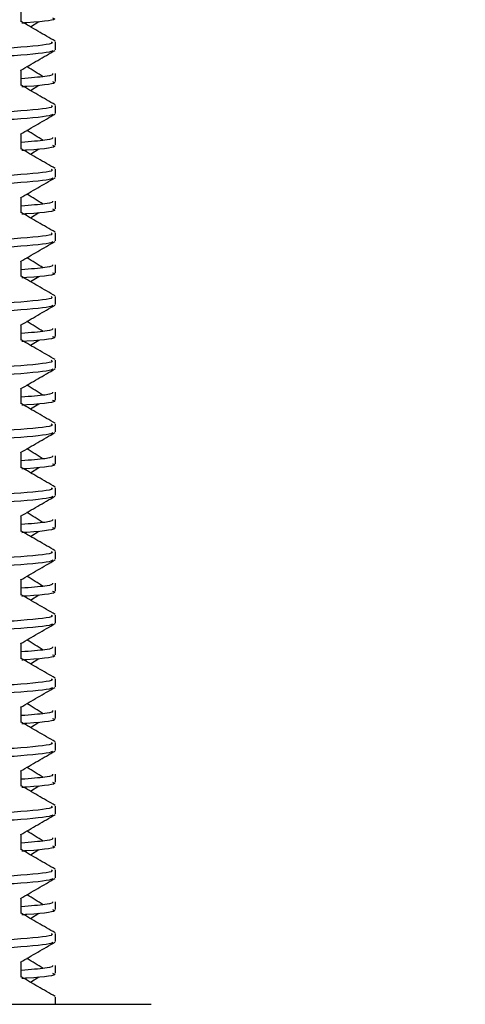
# Model space of a CAD drawing. Header units: millimetres. Extents: x 0 to 420, y 0 to 297.
# Tile 53 of 77: x 321.3 to 322.7, y 173.6 to 176.7. Entities that reach past the tile are written whole.
import ezdxf

# ---------------------------------------------------------------- set-up
doc = ezdxf.new("R2010")
doc.units = ezdxf.units.MM
doc.layers.add('QUOTE', color=174, linetype='Continuous')
doc.styles.add('SLDTEXTSTYLE3', font='TXT', dxfattribs={"width": 0.75})
doc.dimstyles.new('SLDDIMSTYLE0', dxfattribs={"dimtxt": 3, "dimasz": 3, "dimexe": 0, "dimexo": 0.0625, "dimgap": 0.75, "dimtad": 1, "dimlfac": 9.979656, "dimrnd": 1e-09, "dimzin": 12, "dimdsep": 46, "dimtxsty": 'SLDTEXTSTYLE3', "dimsah": 1, "dimcen": 0.09, "dimadec": 0, "dimazin": 3, "dimtfac": 1, "dimtdec": 3, "dimtofl": 0, "dimtmove": 0, "dimatfit": 3, "dimfxl": 0, "dimfrac": 2, "dimtolj": 1, "dimtzin": 12, "dimarcsym": 0})

# ---------------------------------------------------------------- blocks, each defined once
blk = doc.blocks.new('_D_2')
at = {"layer": 'QUOTE'}
for p, q in [((315.4972, 258.8846), (340.7097, 258.8846)), ((338.7097, 168.7913), (338.7097, 258.8846)), ((328.58, 168.7913), (340.7097, 168.7913))]:
    blk.add_line(p, q, dxfattribs=at)
for points in [[(338.7097, 258.8846), (338.2097, 255.8846), (339.2097, 255.8846)], [(338.7097, 168.7913), (339.2097, 171.7913), (338.2097, 171.7913)]]:
    blk.add_solid(points, dxfattribs=at)
at = {"layer": 'QUOTE', "insert": (334.8425, 208.8504), "char_height": 3, "attachment_point": 1, "rotation": 90, "style": 'SLDTEXTSTYLE3'}
blk.add_mtext('899,1', dxfattribs=at)

msp = doc.modelspace()

# ---------------------------------------------------------------- linework, layer by layer
at = {"color": 7, "linetype": 'Continuous', "lineweight": 25}
for p, q in [((321.3049, 176.6924), (321.3049, 176.7412)), ((321.3338, 176.6767), (321.3606, 176.6931)), ((321.4133, 176.6045), (321.4133, 176.6295)), ((321.3049, 176.4919), (321.3049, 176.5408)), ((321.4133, 176.5043), (321.4133, 176.5293)), ((321.3338, 176.4763), (321.3606, 176.4927)), ((321.4133, 176.4041), (321.4133, 176.4291)), ((321.3049, 176.2915), (321.3049, 176.3404)), ((321.4133, 176.3039), (321.4133, 176.3289)), ((321.3338, 176.2759), (321.3606, 176.2923)), ((321.4133, 176.2037), (321.4133, 176.2287)), ((321.3049, 176.0911), (321.3049, 176.14)), ((321.4133, 176.1035), (321.4133, 176.1285)), ((321.3338, 176.0754), (321.3606, 176.0919)), ((321.4133, 176.0033), (321.4133, 176.0283)), ((321.3049, 175.8907), (321.3049, 175.9396)), ((321.4133, 175.9031), (321.4133, 175.9281)), ((321.3338, 175.875), (321.3606, 175.8915)), ((321.4133, 175.8029), (321.4133, 175.8279)), ((321.3049, 175.6903), (321.3049, 175.7392)), ((321.4133, 175.7027), (321.4133, 175.7277)), ((321.3338, 175.6746), (321.3606, 175.6911)), ((321.4133, 175.6025), (321.4133, 175.6275)), ((321.3049, 175.4899), (321.3049, 175.5388)), ((321.4133, 175.5023), (321.4133, 175.5273)), ((321.3338, 175.4742), (321.3606, 175.4906)), ((321.4133, 175.4021), (321.4133, 175.4271)), ((321.3049, 175.2895), (321.3049, 175.3384)), ((321.4133, 175.3019), (321.4133, 175.3269)), ((321.3338, 175.2738), (321.3606, 175.2902)), ((321.4133, 175.2017), (321.4133, 175.2266)), ((321.3049, 175.0891), (321.3049, 175.138)), ((321.4133, 175.1015), (321.4133, 175.1265)), ((321.3338, 175.0734), (321.3606, 175.0898)), ((321.4133, 175.0013), (321.4133, 175.0262)), ((321.3049, 174.8887), (321.3049, 174.9375)), ((321.4133, 174.9011), (321.4133, 174.9261)), ((321.3338, 174.873), (321.3606, 174.8894)), ((321.4133, 174.8008), (321.4133, 174.8258)), ((321.3049, 174.6883), (321.3049, 174.7371)), ((321.4133, 174.7007), (321.4133, 174.7257)), ((321.3338, 174.6726), (321.3606, 174.689)), ((321.4133, 174.6004), (321.4133, 174.6254)), ((321.3049, 174.4879), (321.3049, 174.5367)), ((321.4133, 174.5003), (321.4133, 174.5252)), ((321.3338, 174.4722), (321.3606, 174.4886)), ((321.4133, 174.4), (321.4133, 174.425)), ((321.3049, 174.2875), (321.3049, 174.3363)), ((321.4133, 174.2999), (321.4133, 174.3248)), ((321.3338, 174.2718), (321.3606, 174.2882)), ((321.4133, 174.1996), (321.4133, 174.2246)), ((321.3049, 174.0871), (321.3049, 174.1359)), ((321.4133, 174.0995), (321.4133, 174.1244)), ((321.3338, 174.0714), (321.3606, 174.0878)), ((321.4133, 173.9992), (321.4133, 174.0242)), ((321.3049, 173.8866), (321.3049, 173.9355)), ((321.4133, 173.899), (321.4133, 173.924)), ((321.3338, 173.871), (321.3606, 173.8874)), ((321.4133, 173.7988), (321.4133, 173.8238)), ((321.3049, 173.6862), (321.3049, 173.7351)), ((321.4133, 173.6986), (321.4133, 173.7236)), ((321.3338, 173.6706), (321.3606, 173.687)), ((321.4133, 173.6011), (321.4133, 173.6234)), ((320.7073, 173.6011), (321.714, 173.6011))]:
    msp.add_line(p, q, dxfattribs=at)
for points, knots in [([(321.4118, 176.6315), (321.3937, 176.642), (321.358, 176.6626), (321.3224, 176.6833), (321.3049, 176.6934)], [0, 0, 0, 0, 0.508368, 1, 1, 1, 1]), ([(321.403, 176.7048), (321.4059, 176.7038), (321.4209, 176.699), (321.3823, 176.693), (321.3123, 176.6886), (321.307, 176.6882)], [0, 0, 0, 0, 0.1837303, 0.9385556, 1, 1, 1, 1]), ([(321.3995, 176.6295), (321.402, 176.6276), (321.4095, 176.6218), (321.2968, 176.6106), (321.0852, 176.5989), (320.8009, 176.5873), (320.4912, 176.574), (320.1986, 176.5629), (319.981, 176.5516), (319.8592, 176.5407), (319.8035, 176.5341), (319.817, 176.5302), (319.8201, 176.5293)], [0, 0, 0, 0, 0.061077, 0.184512, 0.304677, 0.424721, 0.548174, 0.666888, 0.788581, 0.882129, 0.97251, 1, 1, 1, 1]), ([(321.4038, 176.6024), (321.4031, 176.6011), (321.4006, 176.5959), (321.297, 176.5856), (321.0852, 176.5739), (320.8008, 176.5622), (320.4915, 176.549), (320.1975, 176.5379), (319.9661, 176.5255), (319.8267, 176.5137), (319.8223, 176.5071), (319.8205, 176.5043)], [0, 0, 0, 0, 0.039912, 0.166158, 0.289058, 0.411836, 0.5381, 0.659517, 0.783982, 0.909693, 1, 1, 1, 1]), ([(321.3027, 176.5396), (321.3208, 176.55), (321.3571, 176.571), (321.3933, 176.592), (321.4114, 176.6025)], [0, 0, 0, 0, 0.499936, 1, 1, 1, 1]), ([(321.4033, 176.5293), (321.4038, 176.5263), (321.4045, 176.5213), (321.3338, 176.5158), (321.3049, 176.5135)], [0, 0, 0, 0, 0.590683, 1, 1, 1, 1]), ([(321.3744, 176.5195), (321.3574, 176.5299), (321.3402, 176.5405), (321.3229, 176.5511), (321.3228, 176.5512)], [0, 0, 0, 0, 0.9898318, 1, 1, 1, 1]), ([(321.403, 176.5043), (321.4059, 176.5034), (321.4209, 176.4986), (321.3823, 176.4926), (321.3123, 176.4882), (321.307, 176.4878)], [0, 0, 0, 0, 0.1837303, 0.9385556, 1, 1, 1, 1]), ([(321.4118, 176.4311), (321.3937, 176.4416), (321.358, 176.4622), (321.3224, 176.4828), (321.3049, 176.493)], [0, 0, 0, 0, 0.508368, 1, 1, 1, 1]), ([(321.3995, 176.4291), (321.402, 176.4272), (321.4095, 176.4214), (321.2968, 176.4102), (321.0852, 176.3985), (320.8009, 176.3869), (320.4912, 176.3736), (320.1986, 176.3625), (319.981, 176.3512), (319.8592, 176.3403), (319.8035, 176.3337), (319.817, 176.3298), (319.8201, 176.3289)], [0, 0, 0, 0, 0.061077, 0.184512, 0.304677, 0.424721, 0.548174, 0.666888, 0.788581, 0.882129, 0.97251, 1, 1, 1, 1]), ([(321.4038, 176.402), (321.4031, 176.4007), (321.4006, 176.3955), (321.297, 176.3851), (321.0852, 176.3735), (320.8008, 176.3618), (320.4915, 176.3486), (320.1975, 176.3375), (319.9661, 176.3251), (319.8267, 176.3133), (319.8223, 176.3067), (319.8205, 176.3039)], [0, 0, 0, 0, 0.039912, 0.166158, 0.289058, 0.411836, 0.5381, 0.659517, 0.783982, 0.909693, 1, 1, 1, 1]), ([(321.3027, 176.3391), (321.3208, 176.3496), (321.3571, 176.3706), (321.3933, 176.3916), (321.4114, 176.4021)], [0, 0, 0, 0, 0.499936, 1, 1, 1, 1]), ([(321.3744, 176.3191), (321.3574, 176.3295), (321.3402, 176.3401), (321.3229, 176.3507), (321.3228, 176.3508)], [0, 0, 0, 0, 0.989832, 1, 1, 1, 1]), ([(321.4033, 176.3289), (321.4038, 176.3259), (321.4045, 176.3209), (321.3338, 176.3154), (321.3049, 176.3131)], [0, 0, 0, 0, 0.590683, 1, 1, 1, 1]), ([(321.4118, 176.2307), (321.3937, 176.2412), (321.358, 176.2618), (321.3224, 176.2824), (321.3049, 176.2926)], [0, 0, 0, 0, 0.508368, 1, 1, 1, 1]), ([(321.403, 176.3039), (321.4059, 176.303), (321.4209, 176.2982), (321.3823, 176.2922), (321.3123, 176.2877), (321.307, 176.2874)], [0, 0, 0, 0, 0.18373, 0.938556, 1, 1, 1, 1]), ([(321.3995, 176.2287), (321.402, 176.2268), (321.4095, 176.221), (321.2968, 176.2098), (321.0852, 176.1981), (320.8009, 176.1864), (320.4912, 176.1732), (320.1986, 176.1621), (319.981, 176.1508), (319.8592, 176.1399), (319.8035, 176.1333), (319.817, 176.1294), (319.8201, 176.1285)], [0, 0, 0, 0, 0.061077, 0.184512, 0.304677, 0.424721, 0.548174, 0.666888, 0.788581, 0.882129, 0.97251, 1, 1, 1, 1]), ([(321.4038, 176.2015), (321.4031, 176.2003), (321.4006, 176.1951), (321.297, 176.1847), (321.0852, 176.1731), (320.8008, 176.1614), (320.4915, 176.1482), (320.1975, 176.1371), (319.9661, 176.1247), (319.8267, 176.1129), (319.8223, 176.1063), (319.8205, 176.1035)], [0, 0, 0, 0, 0.039912, 0.166158, 0.289058, 0.411836, 0.5381, 0.659517, 0.783982, 0.909693, 1, 1, 1, 1]), ([(321.3027, 176.1387), (321.3208, 176.1492), (321.3571, 176.1702), (321.3933, 176.1912), (321.4114, 176.2017)], [0, 0, 0, 0, 0.499936, 1, 1, 1, 1]), ([(321.4033, 176.1285), (321.4038, 176.1255), (321.4045, 176.1205), (321.3338, 176.115), (321.3049, 176.1127)], [0, 0, 0, 0, 0.590683, 1, 1, 1, 1]), ([(321.3744, 176.1186), (321.3574, 176.1291), (321.3402, 176.1397), (321.3229, 176.1502), (321.3228, 176.1504)], [0, 0, 0, 0, 0.989832, 1, 1, 1, 1]), ([(321.4118, 176.0303), (321.3937, 176.0408), (321.358, 176.0614), (321.3224, 176.082), (321.3049, 176.0922)], [0, 0, 0, 0, 0.508368, 1, 1, 1, 1]), ([(321.403, 176.1035), (321.4059, 176.1026), (321.4209, 176.0978), (321.3823, 176.0918), (321.3123, 176.0873), (321.307, 176.087)], [0, 0, 0, 0, 0.18373, 0.938556, 1, 1, 1, 1]), ([(321.3995, 176.0283), (321.402, 176.0264), (321.4095, 176.0206), (321.2968, 176.0094), (321.0852, 175.9977), (320.8009, 175.986), (320.4912, 175.9728), (320.1986, 175.9617), (319.981, 175.9503), (319.8592, 175.9395), (319.8035, 175.9329), (319.817, 175.929), (319.8201, 175.9281)], [0, 0, 0, 0, 0.061077, 0.184512, 0.304677, 0.424721, 0.548174, 0.666888, 0.788581, 0.882129, 0.97251, 1, 1, 1, 1]), ([(321.4038, 176.0011), (321.4031, 175.9999), (321.4006, 175.9947), (321.297, 175.9843), (321.0852, 175.9726), (320.8008, 175.961), (320.4915, 175.9478), (320.1975, 175.9367), (319.9661, 175.9243), (319.8267, 175.9124), (319.8223, 175.9059), (319.8205, 175.9031)], [0, 0, 0, 0, 0.0399117, 0.1661575, 0.2890582, 0.4118359, 0.5381002, 0.6595169, 0.7839817, 0.9096926, 1, 1, 1, 1]), ([(321.3027, 175.9383), (321.3208, 175.9488), (321.3571, 175.9698), (321.3933, 175.9908), (321.4114, 176.0013)], [0, 0, 0, 0, 0.499936, 1, 1, 1, 1]), ([(321.3744, 175.9182), (321.3574, 175.9287), (321.3402, 175.9393), (321.3229, 175.9498), (321.3228, 175.9499)], [0, 0, 0, 0, 0.989832, 1, 1, 1, 1]), ([(321.4033, 175.9281), (321.4038, 175.9251), (321.4045, 175.9201), (321.3338, 175.9145), (321.3049, 175.9123)], [0, 0, 0, 0, 0.590683, 1, 1, 1, 1]), ([(321.4118, 175.8299), (321.3937, 175.8404), (321.358, 175.861), (321.3224, 175.8816), (321.3049, 175.8918)], [0, 0, 0, 0, 0.508368, 1, 1, 1, 1]), ([(321.403, 175.9031), (321.4059, 175.9022), (321.4209, 175.8974), (321.3823, 175.8914), (321.3123, 175.8869), (321.307, 175.8866)], [0, 0, 0, 0, 0.1837303, 0.9385556, 1, 1, 1, 1]), ([(321.3995, 175.8279), (321.402, 175.826), (321.4095, 175.8202), (321.2968, 175.809), (321.0852, 175.7973), (320.8009, 175.7856), (320.4912, 175.7724), (320.1986, 175.7613), (319.981, 175.7499), (319.8592, 175.739), (319.8035, 175.7325), (319.817, 175.7286), (319.8201, 175.7277)], [0, 0, 0, 0, 0.061077, 0.184512, 0.304677, 0.424721, 0.548174, 0.666888, 0.788581, 0.882129, 0.97251, 1, 1, 1, 1]), ([(321.4038, 175.8007), (321.4031, 175.7995), (321.4006, 175.7943), (321.297, 175.7839), (321.0852, 175.7722), (320.8008, 175.7606), (320.4915, 175.7473), (320.1975, 175.7363), (319.9661, 175.7239), (319.8267, 175.712), (319.8223, 175.7055), (319.8205, 175.7027)], [0, 0, 0, 0, 0.039912, 0.166158, 0.289058, 0.411836, 0.5381, 0.659517, 0.783982, 0.909693, 1, 1, 1, 1]), ([(321.3027, 175.7379), (321.3208, 175.7484), (321.3571, 175.7694), (321.3933, 175.7904), (321.4114, 175.8009)], [0, 0, 0, 0, 0.499936, 1, 1, 1, 1]), ([(321.4033, 175.7277), (321.4038, 175.7247), (321.4045, 175.7196), (321.3338, 175.7141), (321.3049, 175.7119)], [0, 0, 0, 0, 0.590683, 1, 1, 1, 1]), ([(321.3744, 175.7178), (321.3574, 175.7283), (321.3402, 175.7389), (321.3229, 175.7494), (321.3228, 175.7495)], [0, 0, 0, 0, 0.9898318, 1, 1, 1, 1]), ([(321.4118, 175.6295), (321.3937, 175.6399), (321.358, 175.6606), (321.3224, 175.6812), (321.3049, 175.6914)], [0, 0, 0, 0, 0.508368, 1, 1, 1, 1]), ([(321.403, 175.7027), (321.4059, 175.7018), (321.4209, 175.697), (321.3823, 175.691), (321.3123, 175.6865), (321.307, 175.6862)], [0, 0, 0, 0, 0.18373, 0.938556, 1, 1, 1, 1]), ([(321.3995, 175.6275), (321.402, 175.6255), (321.4095, 175.6197), (321.2968, 175.6086), (321.0852, 175.5969), (320.8009, 175.5852), (320.4912, 175.572), (320.1986, 175.5609), (319.981, 175.5495), (319.8592, 175.5386), (319.8035, 175.5321), (319.817, 175.5282), (319.8201, 175.5273)], [0, 0, 0, 0, 0.061077, 0.184512, 0.304677, 0.424721, 0.548174, 0.666888, 0.788581, 0.882129, 0.97251, 1, 1, 1, 1]), ([(321.4038, 175.6003), (321.4031, 175.5991), (321.4006, 175.5939), (321.297, 175.5835), (321.0852, 175.5718), (320.8008, 175.5602), (320.4915, 175.5469), (320.1975, 175.5359), (319.9661, 175.5235), (319.8267, 175.5116), (319.8223, 175.5051), (319.8205, 175.5023)], [0, 0, 0, 0, 0.039912, 0.166158, 0.289058, 0.411836, 0.5381, 0.659517, 0.783982, 0.909693, 1, 1, 1, 1]), ([(321.3027, 175.5375), (321.3208, 175.548), (321.3571, 175.569), (321.3933, 175.59), (321.4114, 175.6005)], [0, 0, 0, 0, 0.499936, 1, 1, 1, 1]), ([(321.3744, 175.5174), (321.3574, 175.5279), (321.3402, 175.5385), (321.3229, 175.549), (321.3228, 175.5491)], [0, 0, 0, 0, 0.989832, 1, 1, 1, 1]), ([(321.4033, 175.5273), (321.4038, 175.5243), (321.4045, 175.5192), (321.3338, 175.5137), (321.3049, 175.5115)], [0, 0, 0, 0, 0.590683, 1, 1, 1, 1]), ([(321.403, 175.5023), (321.4059, 175.5014), (321.4209, 175.4966), (321.3823, 175.4906), (321.3123, 175.4861), (321.307, 175.4858)], [0, 0, 0, 0, 0.18373, 0.938556, 1, 1, 1, 1]), ([(321.4118, 175.4291), (321.3937, 175.4395), (321.358, 175.4602), (321.3224, 175.4808), (321.3049, 175.491)], [0, 0, 0, 0, 0.508368, 1, 1, 1, 1]), ([(321.3995, 175.4271), (321.402, 175.4251), (321.4095, 175.4193), (321.2968, 175.4082), (321.0852, 175.3965), (320.8009, 175.3848), (320.4912, 175.3716), (320.1986, 175.3605), (319.981, 175.3491), (319.8592, 175.3382), (319.8035, 175.3317), (319.817, 175.3278), (319.8201, 175.3269)], [0, 0, 0, 0, 0.061077, 0.184512, 0.304677, 0.424721, 0.548174, 0.666888, 0.788581, 0.882129, 0.97251, 1, 1, 1, 1]), ([(321.4038, 175.3999), (321.4031, 175.3987), (321.4006, 175.3935), (321.297, 175.3831), (321.0852, 175.3714), (320.8008, 175.3598), (320.4915, 175.3465), (320.1975, 175.3355), (319.9661, 175.323), (319.8267, 175.3112), (319.8223, 175.3046), (319.8205, 175.3019)], [0, 0, 0, 0, 0.039912, 0.166158, 0.289058, 0.411836, 0.5381, 0.659517, 0.783982, 0.909693, 1, 1, 1, 1]), ([(321.3027, 175.3371), (321.3208, 175.3476), (321.3571, 175.3686), (321.3933, 175.3896), (321.4114, 175.4001)], [0, 0, 0, 0, 0.499936, 1, 1, 1, 1]), ([(321.3744, 175.317), (321.3574, 175.3275), (321.3402, 175.338), (321.3229, 175.3486), (321.3228, 175.3487)], [0, 0, 0, 0, 0.989832, 1, 1, 1, 1]), ([(321.4033, 175.3269), (321.4038, 175.3239), (321.4045, 175.3188), (321.3338, 175.3133), (321.3049, 175.3111)], [0, 0, 0, 0, 0.590683, 1, 1, 1, 1]), ([(321.4118, 175.2286), (321.3937, 175.2391), (321.358, 175.2598), (321.3224, 175.2804), (321.3049, 175.2905)], [0, 0, 0, 0, 0.508368, 1, 1, 1, 1]), ([(321.403, 175.3019), (321.4059, 175.301), (321.4209, 175.2962), (321.3823, 175.2902), (321.3123, 175.2857), (321.307, 175.2854)], [0, 0, 0, 0, 0.18373, 0.938556, 1, 1, 1, 1]), ([(321.3995, 175.2266), (321.402, 175.2247), (321.4095, 175.2189), (321.2968, 175.2078), (321.0852, 175.1961), (320.8009, 175.1844), (320.4912, 175.1712), (320.1986, 175.1601), (319.981, 175.1487), (319.8592, 175.1378), (319.8035, 175.1313), (319.817, 175.1274), (319.8201, 175.1265)], [0, 0, 0, 0, 0.061077, 0.184512, 0.304677, 0.424721, 0.548174, 0.666888, 0.788581, 0.882129, 0.97251, 1, 1, 1, 1]), ([(321.4038, 175.1995), (321.4031, 175.1983), (321.4006, 175.1931), (321.297, 175.1827), (321.0852, 175.171), (320.8008, 175.1594), (320.4915, 175.1461), (320.1975, 175.135), (319.9661, 175.1226), (319.8267, 175.1108), (319.8223, 175.1042), (319.8205, 175.1015)], [0, 0, 0, 0, 0.039912, 0.166158, 0.289058, 0.411836, 0.5381, 0.659517, 0.783982, 0.909693, 1, 1, 1, 1]), ([(321.3027, 175.1367), (321.3208, 175.1472), (321.3571, 175.1682), (321.3933, 175.1892), (321.4114, 175.1996)], [0, 0, 0, 0, 0.499936, 1, 1, 1, 1]), ([(321.3744, 175.1166), (321.3574, 175.1271), (321.3402, 175.1376), (321.3229, 175.1482), (321.3228, 175.1483)], [0, 0, 0, 0, 0.989832, 1, 1, 1, 1]), ([(321.4033, 175.1265), (321.4038, 175.1235), (321.4045, 175.1184), (321.3338, 175.1129), (321.3049, 175.1107)], [0, 0, 0, 0, 0.590683, 1, 1, 1, 1]), ([(321.403, 175.1015), (321.4059, 175.1006), (321.4209, 175.0958), (321.3823, 175.0898), (321.3123, 175.0853), (321.307, 175.085)], [0, 0, 0, 0, 0.18373, 0.938556, 1, 1, 1, 1]), ([(321.4118, 175.0282), (321.3937, 175.0387), (321.358, 175.0594), (321.3224, 175.08), (321.3049, 175.0901)], [0, 0, 0, 0, 0.508368, 1, 1, 1, 1]), ([(321.3995, 175.0262), (321.402, 175.0243), (321.4095, 175.0185), (321.2968, 175.0074), (321.0852, 174.9957), (320.8009, 174.984), (320.4912, 174.9708), (320.1986, 174.9597), (319.981, 174.9483), (319.8592, 174.9374), (319.8035, 174.9309), (319.817, 174.927), (319.8201, 174.9261)], [0, 0, 0, 0, 0.061077, 0.184512, 0.304677, 0.424721, 0.548174, 0.666888, 0.788581, 0.882129, 0.97251, 1, 1, 1, 1]), ([(321.4038, 174.9991), (321.4031, 174.9979), (321.4006, 174.9927), (321.297, 174.9823), (321.0852, 174.9706), (320.8008, 174.9589), (320.4915, 174.9457), (320.1975, 174.9346), (319.9661, 174.9222), (319.8267, 174.9104), (319.8223, 174.9038), (319.8205, 174.9011)], [0, 0, 0, 0, 0.039912, 0.166158, 0.289058, 0.411836, 0.5381, 0.659517, 0.783982, 0.909693, 1, 1, 1, 1]), ([(321.3027, 174.9363), (321.3208, 174.9468), (321.3571, 174.9678), (321.3933, 174.9887), (321.4114, 174.9992)], [0, 0, 0, 0, 0.499936, 1, 1, 1, 1]), ([(321.3744, 174.9162), (321.3574, 174.9267), (321.3402, 174.9372), (321.3229, 174.9478), (321.3228, 174.9479)], [0, 0, 0, 0, 0.989832, 1, 1, 1, 1]), ([(321.4033, 174.9261), (321.4038, 174.9231), (321.4045, 174.918), (321.3338, 174.9125), (321.3049, 174.9103)], [0, 0, 0, 0, 0.590683, 1, 1, 1, 1]), ([(321.4118, 174.8278), (321.3937, 174.8383), (321.358, 174.8589), (321.3224, 174.8796), (321.3049, 174.8897)], [0, 0, 0, 0, 0.508368, 1, 1, 1, 1]), ([(321.403, 174.9011), (321.4059, 174.9001), (321.4209, 174.8954), (321.3823, 174.8894), (321.3123, 174.8849), (321.307, 174.8846)], [0, 0, 0, 0, 0.18373, 0.938556, 1, 1, 1, 1]), ([(321.3995, 174.8258), (321.402, 174.8239), (321.4095, 174.8181), (321.2968, 174.8069), (321.0852, 174.7953), (320.8009, 174.7836), (320.4912, 174.7704), (320.1986, 174.7593), (319.981, 174.7479), (319.8592, 174.737), (319.8035, 174.7305), (319.817, 174.7266), (319.8201, 174.7257)], [0, 0, 0, 0, 0.061077, 0.184512, 0.304677, 0.424721, 0.548174, 0.666888, 0.788581, 0.882129, 0.97251, 1, 1, 1, 1]), ([(321.4038, 174.7987), (321.4031, 174.7974), (321.4006, 174.7923), (321.297, 174.7819), (321.0852, 174.7702), (320.8008, 174.7585), (320.4915, 174.7453), (320.1975, 174.7342), (319.9661, 174.7218), (319.8267, 174.71), (319.8223, 174.7034), (319.8205, 174.7007)], [0, 0, 0, 0, 0.039912, 0.166158, 0.289058, 0.411836, 0.5381, 0.659517, 0.783982, 0.909693, 1, 1, 1, 1]), ([(321.3027, 174.7359), (321.3208, 174.7464), (321.3571, 174.7674), (321.3933, 174.7883), (321.4114, 174.7988)], [0, 0, 0, 0, 0.499936, 1, 1, 1, 1]), ([(321.3744, 174.7158), (321.3574, 174.7263), (321.3402, 174.7368), (321.3229, 174.7474), (321.3228, 174.7475)], [0, 0, 0, 0, 0.9898318, 1, 1, 1, 1]), ([(321.4033, 174.7257), (321.4038, 174.7227), (321.4045, 174.7176), (321.3338, 174.7121), (321.3049, 174.7098)], [0, 0, 0, 0, 0.590683, 1, 1, 1, 1]), ([(321.403, 174.7007), (321.4059, 174.6997), (321.4209, 174.6949), (321.3823, 174.689), (321.3123, 174.6845), (321.307, 174.6841)], [0, 0, 0, 0, 0.1837303, 0.9385556, 1, 1, 1, 1]), ([(321.4118, 174.6274), (321.3937, 174.6379), (321.358, 174.6585), (321.3224, 174.6792), (321.3049, 174.6893)], [0, 0, 0, 0, 0.508368, 1, 1, 1, 1]), ([(321.3995, 174.6254), (321.402, 174.6235), (321.4095, 174.6177), (321.2968, 174.6065), (321.0852, 174.5948), (320.8009, 174.5832), (320.4912, 174.57), (320.1986, 174.5589), (319.981, 174.5475), (319.8592, 174.5366), (319.8035, 174.53), (319.817, 174.5262), (319.8201, 174.5252)], [0, 0, 0, 0, 0.061077, 0.184512, 0.304677, 0.424721, 0.548174, 0.666888, 0.788581, 0.882129, 0.97251, 1, 1, 1, 1]), ([(321.4038, 174.5983), (321.4031, 174.597), (321.4006, 174.5919), (321.297, 174.5815), (321.0852, 174.5698), (320.8008, 174.5581), (320.4915, 174.5449), (320.1975, 174.5338), (319.9661, 174.5214), (319.8267, 174.5096), (319.8223, 174.503), (319.8205, 174.5003)], [0, 0, 0, 0, 0.039912, 0.166158, 0.289058, 0.411836, 0.5381, 0.659517, 0.783982, 0.909693, 1, 1, 1, 1]), ([(321.3027, 174.5355), (321.3208, 174.546), (321.3571, 174.567), (321.3933, 174.5879), (321.4114, 174.5984)], [0, 0, 0, 0, 0.499936, 1, 1, 1, 1]), ([(321.3744, 174.5154), (321.3574, 174.5258), (321.3402, 174.5364), (321.3229, 174.547), (321.3228, 174.5471)], [0, 0, 0, 0, 0.989832, 1, 1, 1, 1]), ([(321.4033, 174.5252), (321.4038, 174.5223), (321.4045, 174.5172), (321.3338, 174.5117), (321.3049, 174.5094)], [0, 0, 0, 0, 0.590683, 1, 1, 1, 1]), ([(321.4118, 174.427), (321.3937, 174.4375), (321.358, 174.4581), (321.3224, 174.4788), (321.3049, 174.4889)], [0, 0, 0, 0, 0.508368, 1, 1, 1, 1]), ([(321.403, 174.5003), (321.4059, 174.4993), (321.4209, 174.4945), (321.3823, 174.4886), (321.3123, 174.4841), (321.307, 174.4837)], [0, 0, 0, 0, 0.1837303, 0.9385556, 1, 1, 1, 1]), ([(321.3995, 174.425), (321.402, 174.4231), (321.4095, 174.4173), (321.2968, 174.4061), (321.0852, 174.3944), (320.8009, 174.3828), (320.4912, 174.3695), (320.1986, 174.3585), (319.981, 174.3471), (319.8592, 174.3362), (319.8035, 174.3296), (319.817, 174.3257), (319.8201, 174.3248)], [0, 0, 0, 0, 0.061077, 0.184512, 0.304677, 0.424721, 0.548174, 0.666888, 0.788581, 0.882129, 0.97251, 1, 1, 1, 1]), ([(321.4038, 174.3979), (321.4031, 174.3966), (321.4006, 174.3915), (321.297, 174.3811), (321.0852, 174.3694), (320.8008, 174.3577), (320.4915, 174.3445), (320.1975, 174.3334), (319.9661, 174.321), (319.8267, 174.3092), (319.8223, 174.3026), (319.8205, 174.2999)], [0, 0, 0, 0, 0.039912, 0.166158, 0.289058, 0.411836, 0.5381, 0.659517, 0.783982, 0.909693, 1, 1, 1, 1]), ([(321.3027, 174.3351), (321.3208, 174.3456), (321.3571, 174.3665), (321.3933, 174.3875), (321.4114, 174.398)], [0, 0, 0, 0, 0.4999356, 1, 1, 1, 1]), ([(321.4033, 174.3248), (321.4038, 174.3219), (321.4045, 174.3168), (321.3338, 174.3113), (321.3049, 174.309)], [0, 0, 0, 0, 0.590683, 1, 1, 1, 1]), ([(321.3744, 174.315), (321.3574, 174.3254), (321.3402, 174.336), (321.3229, 174.3466), (321.3228, 174.3467)], [0, 0, 0, 0, 0.989832, 1, 1, 1, 1]), ([(321.403, 174.2999), (321.4059, 174.2989), (321.4209, 174.2941), (321.3823, 174.2881), (321.3123, 174.2837), (321.307, 174.2833)], [0, 0, 0, 0, 0.1837303, 0.9385556, 1, 1, 1, 1]), ([(321.4118, 174.2266), (321.3937, 174.2371), (321.358, 174.2577), (321.3224, 174.2784), (321.3049, 174.2885)], [0, 0, 0, 0, 0.508368, 1, 1, 1, 1]), ([(321.3995, 174.2246), (321.402, 174.2227), (321.4095, 174.2169), (321.2968, 174.2057), (321.0852, 174.194), (320.8009, 174.1824), (320.4912, 174.1691), (320.1986, 174.1581), (319.981, 174.1467), (319.8592, 174.1358), (319.8035, 174.1292), (319.817, 174.1253), (319.8201, 174.1244)], [0, 0, 0, 0, 0.061077, 0.184512, 0.304677, 0.424721, 0.548174, 0.666888, 0.788581, 0.882129, 0.97251, 1, 1, 1, 1]), ([(321.4038, 174.1975), (321.4031, 174.1962), (321.4006, 174.1911), (321.297, 174.1807), (321.0852, 174.169), (320.8008, 174.1573), (320.4915, 174.1441), (320.1975, 174.133), (319.9661, 174.1206), (319.8267, 174.1088), (319.8223, 174.1022), (319.8205, 174.0995)], [0, 0, 0, 0, 0.0399117, 0.1661575, 0.2890582, 0.4118359, 0.5381002, 0.6595169, 0.7839817, 0.9096926, 1, 1, 1, 1]), ([(321.3027, 174.1347), (321.3208, 174.1452), (321.3571, 174.1661), (321.3933, 174.1871), (321.4114, 174.1976)], [0, 0, 0, 0, 0.4999356, 1, 1, 1, 1]), ([(321.3744, 174.1146), (321.3574, 174.125), (321.3402, 174.1356), (321.3229, 174.1462), (321.3228, 174.1463)], [0, 0, 0, 0, 0.989832, 1, 1, 1, 1]), ([(321.4033, 174.1244), (321.4038, 174.1214), (321.4045, 174.1164), (321.3338, 174.1109), (321.3049, 174.1086)], [0, 0, 0, 0, 0.590683, 1, 1, 1, 1]), ([(321.4118, 174.0262), (321.3937, 174.0367), (321.358, 174.0573), (321.3224, 174.078), (321.3049, 174.0881)], [0, 0, 0, 0, 0.508368, 1, 1, 1, 1]), ([(321.403, 174.0995), (321.4059, 174.0985), (321.4209, 174.0937), (321.3823, 174.0877), (321.3123, 174.0833), (321.307, 174.0829)], [0, 0, 0, 0, 0.18373, 0.938556, 1, 1, 1, 1]), ([(321.3995, 174.0242), (321.402, 174.0223), (321.4095, 174.0165), (321.2968, 174.0053), (321.0852, 173.9936), (320.8009, 173.982), (320.4912, 173.9687), (320.1986, 173.9576), (319.981, 173.9463), (319.8592, 173.9354), (319.8035, 173.9288), (319.817, 173.9249), (319.8201, 173.924)], [0, 0, 0, 0, 0.061077, 0.184512, 0.304677, 0.424721, 0.548174, 0.666888, 0.788581, 0.882129, 0.97251, 1, 1, 1, 1]), ([(321.4038, 173.9971), (321.4031, 173.9958), (321.4006, 173.9906), (321.297, 173.9803), (321.0852, 173.9686), (320.8008, 173.9569), (320.4915, 173.9437), (320.1975, 173.9326), (319.9661, 173.9202), (319.8267, 173.9084), (319.8223, 173.9018), (319.8205, 173.899)], [0, 0, 0, 0, 0.039912, 0.166158, 0.289058, 0.411836, 0.5381, 0.659517, 0.783982, 0.909693, 1, 1, 1, 1]), ([(321.3027, 173.9343), (321.3208, 173.9447), (321.3571, 173.9657), (321.3933, 173.9867), (321.4114, 173.9972)], [0, 0, 0, 0, 0.499936, 1, 1, 1, 1]), ([(321.4033, 173.924), (321.4038, 173.921), (321.4045, 173.916), (321.3338, 173.9105), (321.3049, 173.9082)], [0, 0, 0, 0, 0.590683, 1, 1, 1, 1]), ([(321.3744, 173.9142), (321.3574, 173.9246), (321.3402, 173.9352), (321.3229, 173.9458), (321.3228, 173.9459)], [0, 0, 0, 0, 0.989832, 1, 1, 1, 1]), ([(321.403, 173.899), (321.4059, 173.8981), (321.4209, 173.8933), (321.3823, 173.8873), (321.3123, 173.8829), (321.307, 173.8825)], [0, 0, 0, 0, 0.1837303, 0.9385556, 1, 1, 1, 1]), ([(321.4118, 173.8258), (321.3937, 173.8363), (321.358, 173.8569), (321.3224, 173.8775), (321.3049, 173.8877)], [0, 0, 0, 0, 0.508368, 1, 1, 1, 1]), ([(321.3995, 173.8238), (321.402, 173.8219), (321.4095, 173.8161), (321.2968, 173.8049), (321.0852, 173.7932), (320.8009, 173.7816), (320.4912, 173.7683), (320.1986, 173.7572), (319.981, 173.7459), (319.8592, 173.735), (319.8035, 173.7284), (319.817, 173.7245), (319.8201, 173.7236)], [0, 0, 0, 0, 0.061077, 0.184512, 0.304677, 0.424721, 0.548174, 0.666888, 0.788581, 0.882129, 0.97251, 1, 1, 1, 1]), ([(321.4038, 173.7967), (321.4031, 173.7954), (321.4006, 173.7902), (321.297, 173.7798), (321.0852, 173.7682), (320.8008, 173.7565), (320.4915, 173.7433), (320.1975, 173.7322), (319.9661, 173.7198), (319.8267, 173.708), (319.8223, 173.7014), (319.8205, 173.6986)], [0, 0, 0, 0, 0.039912, 0.166158, 0.289058, 0.411836, 0.5381, 0.659517, 0.783982, 0.909693, 1, 1, 1, 1]), ([(321.3027, 173.7338), (321.3208, 173.7443), (321.3571, 173.7653), (321.3933, 173.7863), (321.4114, 173.7968)], [0, 0, 0, 0, 0.499936, 1, 1, 1, 1]), ([(321.3744, 173.7138), (321.3574, 173.7242), (321.3402, 173.7348), (321.3229, 173.7454), (321.3228, 173.7455)], [0, 0, 0, 0, 0.989832, 1, 1, 1, 1]), ([(321.4033, 173.7236), (321.4038, 173.7206), (321.4045, 173.7156), (321.3338, 173.7101), (321.3049, 173.7078)], [0, 0, 0, 0, 0.590683, 1, 1, 1, 1]), ([(321.4118, 173.6254), (321.3937, 173.6359), (321.358, 173.6565), (321.3224, 173.6771), (321.3049, 173.6873)], [0, 0, 0, 0, 0.508368, 1, 1, 1, 1]), ([(321.403, 173.6986), (321.4059, 173.6977), (321.4209, 173.6929), (321.3823, 173.6869), (321.3123, 173.6824), (321.307, 173.6821)], [0, 0, 0, 0, 0.1837303, 0.9385556, 1, 1, 1, 1])]:
    msp.add_open_spline(points, degree=3, knots=knots, dxfattribs=at)

# ---------------------------------------------------------------- dimensions: what is measured, and where the dimension line sits
at = {"layer": 'QUOTE'}
dim = msp.add_linear_dim(base=(338.7097, 258.8846), p1=(326.58, 168.7913), p2=(313.4972, 258.8846), angle=90, dimstyle='SLDDIMSTYLE0', dxfattribs=at)
dim.commit()
dim.dimension.update_dxf_attribs({"geometry": '_D_2', "text_midpoint": (338.7097, 213.8379), "dimtype": 160})

doc.saveas('drawing.dxf')
